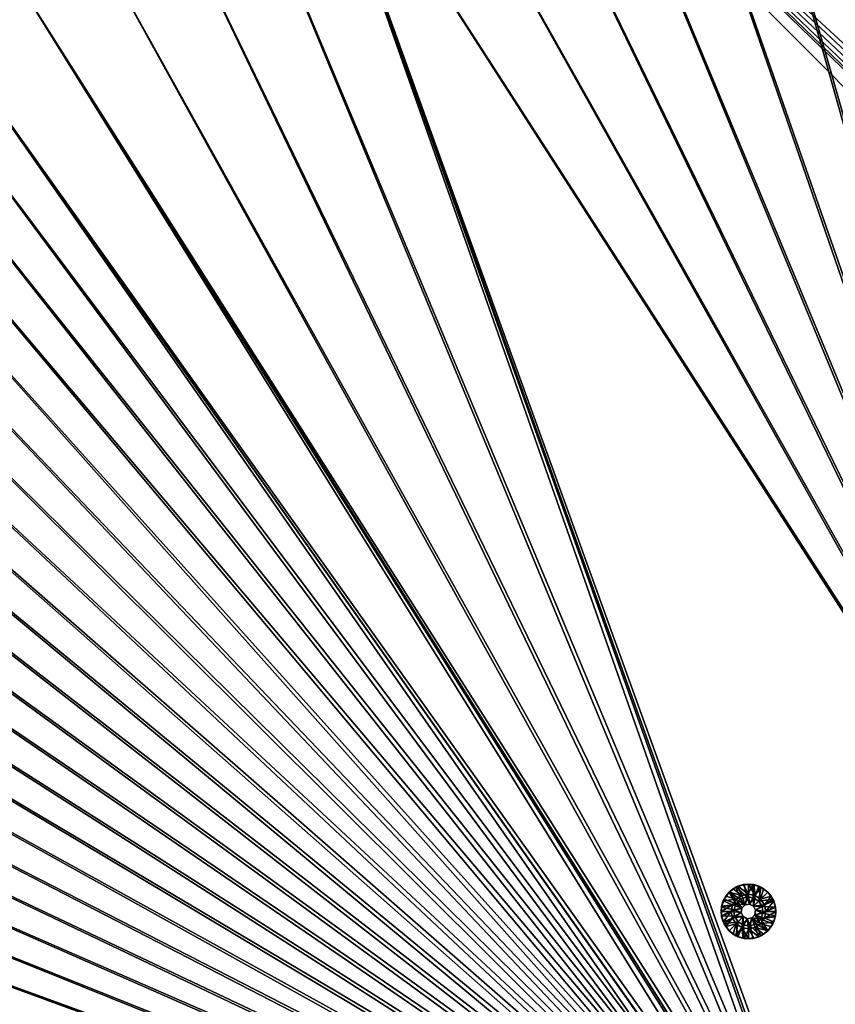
# Model space of a CAD drawing. Header units: metres. Extents: x -1 to 1402, y -1402 to 1.
# Tile 173 of 256: x 405 to 628, y -630 to -360. Entities that reach past the tile are written whole.
import ezdxf

# ---------------------------------------------------------------- set-up
doc = ezdxf.new("R2010")
doc.units = ezdxf.units.M

msp = doc.modelspace()

# ---------------------------------------------------------------- linework, layer by layer
at = {"layer": 'None0'}
for points in [[(700.01416, -629.303467, -500.477753), (628.972534, -205.064407, -500.477753), (606.737061, -215.174698, -500.477753)], [(606.737122, -215.174622, -503.477753), (628.972595, -205.064346, -503.477753), (697.892822, -627.182129, -503.477753)], [(584.846863, -226.007065, -503.477753), (606.737122, -215.174622, -503.477753), (697.892822, -627.182129, -503.477753)], [(606.737061, -215.174698, -500.477753), (584.846863, -226.007095, -500.477753), (700.01416, -629.303467, -500.477753)], [(697.892822, -627.182129, -503.477753), (563.318481, -237.528229, -503.477753), (584.846863, -226.007065, -503.477753)], [(584.846863, -226.007095, -500.477753), (563.318481, -237.528229, -500.477753), (700.01416, -629.303467, -500.477753)], [(542.162476, -249.713165, -503.477753), (563.318481, -237.528229, -503.477753), (697.892822, -627.182129, -503.477753)], [(700.01416, -629.303467, -500.477753), (563.318481, -237.528229, -500.477753), (542.162537, -249.713165, -500.477753)], [(542.162537, -249.713165, -500.477753), (521.388794, -262.538116, -500.477753), (700.01416, -629.303467, -500.477753)], [(521.388794, -262.538116, -503.477753), (542.162476, -249.713165, -503.477753), (697.892822, -627.182129, -503.477753)], [(697.892822, -627.182129, -503.477753), (501.007141, -275.979248, -503.477753), (521.388794, -262.538116, -503.477753)], [(521.388794, -262.538116, -500.477753), (501.007172, -275.979248, -500.477753), (700.01416, -629.303467, -500.477753)], [(700.01416, -629.303467, -500.477753), (501.007172, -275.979248, -500.477753), (481.027435, -290.012817, -500.477753)], [(481.027435, -290.012848, -503.477753), (501.007141, -275.979248, -503.477753), (697.892822, -627.182129, -503.477753)], [(461.461639, -304.618469, -500.477753), (627.82019, -701.906128, -500.477753), (481.027435, -290.012817, -500.477753)], [(461.46167, -304.6185, -503.477753), (481.027435, -290.012848, -503.477753), (625.253906, -700.352417, -503.477753)], [(627.82019, -701.906128, -500.477753), (629.303467, -700.01416, -500.477753), (481.027435, -290.012817, -500.477753)], [(481.027435, -290.012817, -500.477753), (629.303467, -700.01416, -500.477753), (700.01416, -629.303467, -500.477753)], [(481.027435, -290.012848, -503.477753), (627.182129, -697.892822, -503.477753), (625.253906, -700.352417, -503.477753)], [(627.182129, -697.892822, -503.477753), (481.027435, -290.012848, -503.477753), (697.892822, -627.182129, -503.477753)], [(625.253906, -700.352417, -503.477753), (442.3255, -319.781525, -503.477753), (461.46167, -304.6185, -503.477753)], [(461.461639, -304.618469, -500.477753), (442.325531, -319.781525, -500.477753), (627.82019, -701.906128, -500.477753)], [(423.633728, -335.486755, -503.477753), (442.3255, -319.781525, -503.477753), (625.253906, -700.352417, -503.477753)], [(442.325531, -319.781525, -500.477753), (423.63382, -335.486816, -500.477753), (627.82019, -701.906128, -500.477753)], [(405.382172, -351.703003, -503.477753), (423.633728, -335.486755, -503.477753), (625.253906, -700.352417, -503.477753)], [(627.82019, -701.906128, -500.477753), (423.63382, -335.486816, -500.477753), (405.382172, -351.703003, -500.477753)], [(387.557251, -368.391724, -500.477753), (405.382172, -351.703003, -500.477753), (403.908417, -350.689728, -500.44046)], [(405.382172, -351.703003, -503.477753), (387.557434, -368.391907, -503.477753), (403.763519, -350.634888, -503.437195)], [(405.382172, -351.703003, -500.477753), (387.557251, -368.391724, -500.477753), (626.831299, -704.097412, -500.477753)], [(387.557434, -368.391907, -503.477753), (405.382172, -351.703003, -503.477753), (623.968323, -703.201111, -503.477753)], [(627.82019, -701.906128, -500.477753), (405.382172, -351.703003, -500.477753), (626.831299, -704.097412, -500.477753)], [(405.382172, -351.703003, -503.477753), (625.253906, -700.352417, -503.477753), (623.968323, -703.201111, -503.477753)], [(387.557251, -368.391724, -500.477753), (378.835236, -376.93399, -500.477753), (626.394043, -706.461426, -500.477753)], [(378.835327, -376.934082, -503.477753), (387.557434, -368.391907, -503.477753), (623.399841, -706.274292, -503.477753)], [(626.831299, -704.097412, -500.477753), (387.557251, -368.391724, -500.477753), (626.394043, -706.461426, -500.477753)], [(387.557434, -368.391907, -503.477753), (623.968323, -703.201111, -503.477753), (623.399841, -706.274292, -503.477753)], [(623.399841, -706.274292, -503.477753), (370.283844, -385.645111, -503.477753), (378.835327, -376.934082, -503.477753)], [(626.394043, -706.461426, -500.477753), (378.835236, -376.93399, -500.477753), (370.283936, -385.645142, -500.477753)], [(361.934967, -394.551086, -503.477753), (370.283844, -385.645111, -503.477753), (623.399841, -706.274292, -503.477753)], [(370.283936, -385.645142, -500.477753), (361.935089, -394.551178, -500.477753), (626.394043, -706.461426, -500.477753)], [(353.804474, -403.657684, -503.477753), (361.934967, -394.551086, -503.477753), (623.399841, -706.274292, -503.477753)], [(361.935089, -394.551178, -500.477753), (353.804504, -403.657715, -500.477753), (626.394043, -706.461426, -500.477753)], [(626.394043, -706.461426, -500.477753), (353.804504, -403.657715, -500.477753), (345.901642, -412.962494, -500.477753)], [(623.399841, -706.274292, -503.477753), (345.901703, -412.962585, -503.477753), (353.804474, -403.657684, -503.477753)], [(345.901642, -412.962494, -500.477753), (338.233185, -422.461212, -500.477753), (626.394043, -706.461426, -500.477753)], [(338.233307, -422.461365, -503.477753), (345.901703, -412.962585, -503.477753), (623.399841, -706.274292, -503.477753)], [(338.233185, -422.461212, -500.477753), (330.803711, -432.147919, -500.477753), (626.394043, -706.461426, -500.477753)], [(330.803833, -432.148071, -503.477753), (338.233307, -422.461365, -503.477753), (623.399841, -706.274292, -503.477753)], [(626.394043, -706.461426, -500.477753), (330.803711, -432.147919, -500.477753), (323.617615, -442.016541, -500.477753)], [(623.399841, -706.274292, -503.477753), (323.617737, -442.016693, -503.477753), (330.803833, -432.148071, -503.477753)], [(323.617615, -442.016541, -500.477753), (316.679413, -452.061066, -500.477753), (626.394043, -706.461426, -500.477753)], [(316.679504, -452.061188, -503.477753), (323.617737, -442.016693, -503.477753), (623.399841, -706.274292, -503.477753)], [(316.679413, -452.061066, -500.477753), (309.99353, -462.275452, -500.477753), (626.394043, -706.461426, -500.477753)], [(309.993591, -462.275543, -503.477753), (316.679504, -452.061188, -503.477753), (623.399841, -706.274292, -503.477753)], [(626.394043, -706.461426, -500.477753), (309.99353, -462.275452, -500.477753), (303.564423, -472.653717, -500.477753)], [(623.399841, -706.274292, -503.477753), (303.564453, -472.653717, -503.477753), (309.993591, -462.275543, -503.477753)], [(297.396545, -483.189758, -503.477753), (303.564453, -472.653717, -503.477753), (623.399841, -706.274292, -503.477753)], [(303.564423, -472.653717, -500.477753), (297.396576, -483.189758, -500.477753), (626.394043, -706.461426, -500.477753)], [(291.494263, -493.87735, -503.477753), (297.396545, -483.189758, -503.477753), (623.399841, -706.274292, -503.477753)], [(297.396576, -483.189758, -500.477753), (291.494324, -493.87738, -500.477753), (626.394043, -706.461426, -500.477753)], [(623.399841, -706.274292, -503.477753), (285.861542, -504.709686, -503.477753), (291.494263, -493.87735, -503.477753)], [(626.394043, -706.461426, -500.477753), (291.494324, -493.87738, -500.477753), (285.861603, -504.709747, -500.477753)], [(280.502319, -515.679871, -503.477753), (285.861542, -504.709686, -503.477753), (623.399841, -706.274292, -503.477753)], [(285.861603, -504.709747, -500.477753), (280.50238, -515.679932, -500.477753), (626.394043, -706.461426, -500.477753)], [(275.420532, -526.781006, -503.477753), (280.502319, -515.679871, -503.477753), (623.399841, -706.274292, -503.477753)], [(280.50238, -515.679932, -500.477753), (275.420593, -526.781067, -500.477753), (626.394043, -706.461426, -500.477753)], [(623.399841, -706.274292, -503.477753), (270.620087, -538.006104, -503.477753), (275.420532, -526.781006, -503.477753)], [(626.394043, -706.461426, -500.477753), (275.420593, -526.781067, -500.477753), (270.620148, -538.006165, -500.477753)], [(266.10495, -549.348328, -503.477753), (270.620087, -538.006104, -503.477753), (623.399841, -706.274292, -503.477753)], [(270.620148, -538.006165, -500.477753), (266.10498, -549.348389, -500.477753), (626.394043, -706.461426, -500.477753)], [(261.879028, -560.80072, -503.477753), (266.10495, -549.348328, -503.477753), (623.399841, -706.274292, -503.477753)], [(266.10498, -549.348389, -500.477753), (261.879059, -560.80072, -500.477753), (626.394043, -706.461426, -500.477753)], [(623.399841, -706.274292, -503.477753), (257.946228, -572.356384, -503.477753), (261.879028, -560.80072, -503.477753)], [(626.394043, -706.461426, -500.477753), (261.879059, -560.80072, -500.477753), (257.946259, -572.356384, -500.477753)], [(257.946259, -572.356384, -500.477753), (254.310532, -584.008362, -500.477753), (626.394043, -706.461426, -500.477753)], [(254.310532, -584.008362, -503.477753), (257.946228, -572.356384, -503.477753), (623.399841, -706.274292, -503.477753)], [(254.310532, -584.008362, -500.477753), (250.97583, -595.749756, -500.477753), (626.394043, -706.461426, -500.477753)], [(250.97583, -595.749817, -503.477753), (254.310532, -584.008362, -503.477753), (623.399841, -706.274292, -503.477753)], [(626.394043, -706.461426, -500.477753), (250.97583, -595.749756, -500.477753), (247.946045, -607.57373, -500.477753)], [(623.399841, -706.274292, -503.477753), (247.94606, -607.57373, -503.477753), (250.97583, -595.749817, -503.477753)], [(247.946045, -607.57373, -500.477753), (245.225067, -619.473206, -500.477753), (626.394043, -706.461426, -500.477753)], [(245.225067, -619.473206, -503.477753), (247.94606, -607.57373, -503.477753), (623.399841, -706.274292, -503.477753)], [(245.225067, -619.473206, -500.477753), (242.815903, -631.440369, -500.477753), (626.394043, -706.461426, -500.477753)], [(242.815918, -631.44043, -503.477753), (245.225067, -619.473206, -503.477753), (623.399841, -706.274292, -503.477753)], [(697.892822, -627.182129, -503.477753), (697.892822, -627.182129, -513.477783), (627.182129, -697.892822, -503.477753)], [(697.892822, -627.182129, -513.477783), (627.182129, -697.892822, -513.477783), (627.182129, -697.892822, -503.477753)], [(627.182129, -697.892822, -513.477783), (697.892822, -627.182129, -513.477783), (758.704041, -687.993347, -513.477783)]]:
    msp.add_3dface(points, dxfattribs=at)
at = {"layer": 'None01'}
for points in [[(496.317963, -215.735947, -541.977783), (707.368042, -437.129211, -541.977783), (482.175842, -229.878082, -541.977783)], [(496.317963, -215.735947, -521.977783), (482.175842, -229.878082, -521.977783), (707.368042, -437.129211, -521.977783)], [(1083.216797, -802.634766, -541.977783), (712.545654, -439.14267, -541.977783), (496.317963, -215.735947, -541.977783)], [(712.545654, -439.14267, -541.977783), (711.136475, -437.793701, -541.977783), (496.317963, -215.735947, -541.977783)], [(496.317963, -215.735947, -541.977783), (711.136475, -437.793701, -541.977783), (709.318359, -437.08667, -541.977783)], [(709.318359, -437.08667, -541.977783), (707.368042, -437.129211, -541.977783), (496.317963, -215.735947, -541.977783)], [(1083.216797, -802.634766, -521.977783), (1083.216797, -802.634766, -541.977783), (496.317963, -215.735947, -521.977783)], [(1083.216797, -802.634766, -541.977783), (496.317963, -215.735947, -541.977783), (496.317963, -215.735947, -521.977783)], [(709.318359, -437.08667, -521.977783), (711.136475, -437.793701, -521.977783), (496.317963, -215.735947, -521.977783)], [(711.136475, -437.793701, -521.977783), (712.545654, -439.14267, -521.977783), (496.317963, -215.735947, -521.977783)], [(496.317963, -215.735947, -521.977783), (712.545654, -439.14267, -521.977783), (1083.216797, -802.634766, -521.977783)], [(707.368042, -437.129211, -521.977783), (709.318359, -437.08667, -521.977783), (496.317963, -215.735947, -521.977783)], [(703.526489, -441.142181, -541.977783), (703.569031, -443.092468, -541.977783), (482.175842, -229.878082, -541.977783)], [(703.569031, -443.092468, -541.977783), (704.354675, -444.878021, -541.977783), (482.175842, -229.878082, -541.977783)], [(482.175842, -229.878082, -541.977783), (704.354675, -444.878021, -541.977783), (1069.074707, -816.776855, -541.977783)], [(482.175842, -229.878082, -541.977783), (707.368042, -437.129211, -541.977783), (705.582458, -437.914886, -541.977783)], [(705.582458, -437.914886, -541.977783), (704.233521, -439.324036, -541.977783), (482.175842, -229.878082, -541.977783)], [(704.233521, -439.324036, -541.977783), (703.526489, -441.142181, -541.977783), (482.175842, -229.878082, -541.977783)], [(1069.074707, -816.776855, -521.977783), (482.175842, -229.878082, -521.977783), (1069.074707, -816.776855, -541.977783)], [(482.175842, -229.878082, -521.977783), (482.175842, -229.878082, -541.977783), (1069.074707, -816.776855, -541.977783)], [(482.175842, -229.878082, -521.977783), (705.582458, -437.914886, -521.977783), (707.368042, -437.129211, -521.977783)], [(1069.074707, -816.776855, -521.977783), (704.354675, -444.878021, -521.977783), (482.175842, -229.878082, -521.977783)], [(704.354675, -444.878021, -521.977783), (703.569031, -443.092468, -521.977783), (482.175842, -229.878082, -521.977783)], [(482.175842, -229.878082, -521.977783), (703.569031, -443.092468, -521.977783), (703.526489, -441.142181, -521.977783)], [(703.526489, -441.142181, -521.977783), (704.233521, -439.324036, -521.977783), (482.175842, -229.878082, -521.977783)], [(704.233521, -439.324036, -521.977783), (705.582458, -437.914886, -521.977783), (482.175842, -229.878082, -521.977783)], [(229.878082, -482.175842, -541.977783), (441.142181, -703.526489, -541.977783), (215.735947, -496.317963, -541.977783)], [(229.878082, -482.175842, -521.977783), (215.735947, -496.317963, -521.977783), (441.142181, -703.526489, -521.977783)], [(816.776855, -1069.074585, -541.977783), (444.878021, -704.354675, -541.977783), (229.878082, -482.175842, -541.977783)], [(444.878021, -704.354675, -541.977783), (443.092468, -703.569031, -541.977783), (229.878082, -482.175842, -541.977783)], [(229.878082, -482.175842, -541.977783), (443.092468, -703.569031, -541.977783), (441.142181, -703.526489, -541.977783)], [(816.776855, -1069.074585, -541.977783), (229.878082, -482.175842, -541.977783), (816.776855, -1069.074585, -521.977783)], [(229.878082, -482.175842, -541.977783), (229.878082, -482.175842, -521.977783), (816.776855, -1069.074585, -521.977783)], [(441.142181, -703.526489, -521.977783), (443.092468, -703.569031, -521.977783), (229.878082, -482.175842, -521.977783)], [(443.092468, -703.569031, -521.977783), (444.878021, -704.354675, -521.977783), (229.878082, -482.175842, -521.977783)], [(229.878082, -482.175842, -521.977783), (444.878021, -704.354675, -521.977783), (816.776855, -1069.074585, -521.977783)], [(441.142181, -703.526489, -541.977783), (439.324036, -704.233521, -541.977783), (215.735947, -496.317963, -541.977783)], [(215.735947, -496.317963, -541.977783), (439.324036, -704.233521, -541.977783), (437.914886, -705.582458, -541.977783)], [(437.914886, -705.582458, -541.977783), (437.129211, -707.368042, -541.977783), (215.735947, -496.317963, -541.977783)], [(437.129211, -707.368042, -541.977783), (437.08667, -709.318359, -541.977783), (215.735947, -496.317963, -541.977783)], [(215.735947, -496.317963, -541.977783), (437.08667, -709.318359, -541.977783), (437.793701, -711.136475, -541.977783)], [(437.793701, -711.136475, -541.977783), (439.14267, -712.545654, -541.977783), (215.735947, -496.317963, -541.977783)], [(439.14267, -712.545654, -541.977783), (802.634766, -1083.216797, -541.977783), (215.735947, -496.317963, -541.977783)], [(215.735947, -496.317963, -521.977783), (215.735947, -496.317963, -541.977783), (802.634766, -1083.216797, -521.977783)], [(215.735947, -496.317963, -541.977783), (802.634766, -1083.216797, -541.977783), (802.634766, -1083.216797, -521.977783)], [(215.735947, -496.317963, -521.977783), (439.324036, -704.233521, -521.977783), (441.142181, -703.526489, -521.977783)], [(437.793701, -711.136475, -521.977783), (215.735947, -496.317963, -521.977783), (439.14267, -712.545654, -521.977783)], [(215.735947, -496.317963, -521.977783), (802.634766, -1083.216797, -521.977783), (439.14267, -712.545654, -521.977783)], [(437.793701, -711.136475, -521.977783), (437.08667, -709.318359, -521.977783), (215.735947, -496.317963, -521.977783)], [(437.08667, -709.318359, -521.977783), (437.129211, -707.368042, -521.977783), (215.735947, -496.317963, -521.977783)], [(215.735947, -496.317963, -521.977783), (437.129211, -707.368042, -521.977783), (437.914886, -705.582458, -521.977783)], [(437.914886, -705.582458, -521.977783), (439.324036, -704.233521, -521.977783), (215.735947, -496.317963, -521.977783)]]:
    msp.add_3dface(points, dxfattribs=at)
at = {"layer": 'None012347'}
for points in [[(599.251465, -599.251404, -500.477753), (601.167847, -602.426575, -500.477753), (597.872192, -601.14978, -500.477753)], [(597.872192, -601.14978, -500.477753), (598.318726, -600.387939, -499.977753), (599.251465, -599.251404, -500.477753)], [(598.318726, -600.387939, -499.977753), (599.251465, -599.251404, -499.977753), (599.251465, -599.251404, -500.477753)], [(601.194214, -601.194214, -498.977753), (599.251465, -599.251404, -499.977753), (598.318726, -600.387939, -499.977753)], [(601.14978, -597.872192, -500.477753), (602.426636, -601.167847, -500.477753), (599.251465, -599.251404, -500.477753)], [(601.14978, -597.872192, -500.477753), (599.251465, -599.251404, -500.477753), (600.387939, -598.318726, -499.977753)], [(600.387939, -598.318726, -499.977753), (599.251465, -599.251404, -500.477753), (599.251465, -599.251404, -499.977753)], [(602.736023, -600.164001, -498.977753), (600.387939, -598.318726, -499.977753), (599.251465, -599.251404, -499.977753)], [(602.426636, -601.167847, -500.477753), (601.167847, -602.426575, -500.477753), (599.251465, -599.251404, -500.477753)], [(601.194214, -601.194214, -498.977753), (602.736023, -600.164001, -498.977753), (599.251465, -599.251404, -499.977753)], [(601.684631, -597.62561, -499.977753), (601.14978, -597.872192, -500.477753), (600.387939, -598.318726, -499.977753)], [(600.387939, -598.318726, -499.977753), (602.736023, -600.164001, -498.977753), (601.684631, -597.62561, -499.977753)], [(603.38147, -597.147095, -500.477753), (604.106873, -600.579895, -500.477753), (601.14978, -597.872192, -500.477753)], [(603.38147, -597.147095, -500.477753), (601.14978, -597.872192, -500.477753), (601.684631, -597.62561, -499.977753)], [(604.106873, -600.579895, -500.477753), (602.426636, -601.167847, -500.477753), (601.14978, -597.872192, -500.477753)], [(603.091553, -597.198853, -499.977753), (603.38147, -597.147095, -500.477753), (601.684631, -597.62561, -499.977753)], [(601.684631, -597.62561, -499.977753), (604.554749, -599.802185, -498.977753), (603.091553, -597.198853, -499.977753)], [(602.736023, -600.164001, -498.977753), (604.554749, -599.802185, -498.977753), (601.684631, -597.62561, -499.977753)], [(603.38147, -597.147095, -500.477753), (603.091553, -597.198853, -499.977753), (604.554749, -597.054749, -499.977753)], [(604.554749, -599.802185, -498.977753), (604.554749, -597.054749, -499.977753), (603.091553, -597.198853, -499.977753)], [(605.727966, -597.147095, -500.477753), (603.38147, -597.147095, -500.477753), (604.554749, -597.054749, -499.977753)], [(603.38147, -597.147095, -500.477753), (605.727966, -597.147095, -500.477753), (604.106873, -600.579895, -500.477753)], [(605.727966, -597.147095, -500.477753), (605.875854, -600.779175, -500.477753), (604.106873, -600.579895, -500.477753)], [(605.727966, -597.147095, -500.477753), (604.554749, -597.054749, -499.977753), (606.017883, -597.198853, -499.977753)], [(604.554749, -599.802185, -498.977753), (606.373474, -600.164001, -498.977753), (604.554749, -597.054749, -499.977753)], [(606.373474, -600.164001, -498.977753), (606.017883, -597.198853, -499.977753), (604.554749, -597.054749, -499.977753)], [(605.727966, -597.147095, -500.477753), (607.959656, -597.872192, -500.477753), (605.875854, -600.779175, -500.477753)], [(607.959656, -597.872192, -500.477753), (605.727966, -597.147095, -500.477753), (607.424866, -597.62561, -499.977753)], [(607.424866, -597.62561, -499.977753), (605.727966, -597.147095, -500.477753), (606.017883, -597.198853, -499.977753)], [(607.959656, -597.872192, -500.477753), (607.383179, -601.726318, -500.477753), (605.875854, -600.779175, -500.477753)], [(606.017883, -597.198853, -499.977753), (606.373474, -600.164001, -498.977753), (607.424866, -597.62561, -499.977753)], [(606.373474, -600.164001, -498.977753), (607.915283, -601.194214, -498.977753), (607.424866, -597.62561, -499.977753)], [(607.959656, -597.872192, -500.477753), (609.858032, -599.251404, -500.477753), (607.383179, -601.726318, -500.477753)], [(609.858032, -599.251404, -500.477753), (611.237305, -601.14978, -500.477753), (607.383179, -601.726318, -500.477753)], [(608.721497, -598.318726, -499.977753), (607.959656, -597.872192, -500.477753), (607.424866, -597.62561, -499.977753)], [(607.424866, -597.62561, -499.977753), (607.915283, -601.194214, -498.977753), (608.721497, -598.318726, -499.977753)], [(607.915283, -601.194214, -498.977753), (609.858032, -599.251404, -499.977753), (608.721497, -598.318726, -499.977753)], [(609.858032, -599.251404, -499.977753), (607.915283, -601.194214, -498.977753), (610.790771, -600.387939, -499.977753)], [(609.858032, -599.251404, -500.477753), (607.959656, -597.872192, -500.477753), (608.721497, -598.318726, -499.977753)], [(609.858032, -599.251404, -499.977753), (609.858032, -599.251404, -500.477753), (608.721497, -598.318726, -499.977753)], [(609.858032, -599.251404, -499.977753), (610.790771, -600.387939, -499.977753), (609.858032, -599.251404, -500.477753)], [(610.790771, -600.387939, -499.977753), (611.237305, -601.14978, -500.477753), (609.858032, -599.251404, -500.477753)], [(601.167847, -602.426575, -500.477753), (597.147095, -603.38147, -500.477753), (597.872192, -601.14978, -500.477753)], [(597.147095, -603.38147, -500.477753), (597.62561, -601.684631, -499.977753), (597.872192, -601.14978, -500.477753)], [(597.147095, -603.38147, -500.477753), (597.198853, -603.091553, -499.977753), (597.62561, -601.684631, -499.977753)], [(597.198853, -603.091553, -499.977753), (600.164001, -602.736023, -498.977753), (597.62561, -601.684631, -499.977753)], [(597.62561, -601.684631, -499.977753), (598.318726, -600.387939, -499.977753), (597.872192, -601.14978, -500.477753)], [(597.62561, -601.684631, -499.977753), (601.194214, -601.194214, -498.977753), (598.318726, -600.387939, -499.977753)], [(600.164001, -602.736023, -498.977753), (601.194214, -601.194214, -498.977753), (597.62561, -601.684631, -499.977753)], [(601.194214, -601.194214, -498.977753), (600.164001, -602.736023, -498.977753), (602.772705, -603.646729, -498.977753)], [(601.167847, -602.426575, -513.977783), (602.426636, -601.167847, -513.977783), (603.646729, -602.772705, -513.977783)], [(602.426636, -601.167847, -500.477753), (602.426636, -601.167847, -513.977783), (601.167847, -602.426575, -500.477753)], [(602.426636, -601.167847, -513.977783), (601.167847, -602.426575, -513.977783), (601.167847, -602.426575, -500.477753)], [(603.646729, -602.772705, -498.977753), (602.736023, -600.164001, -498.977753), (601.194214, -601.194214, -498.977753)], [(603.646729, -602.772705, -498.977753), (601.194214, -601.194214, -498.977753), (602.772705, -603.646729, -498.977753)], [(603.646729, -602.772705, -513.977783), (602.426636, -601.167847, -513.977783), (604.106873, -600.579895, -513.977783)], [(604.106873, -600.579895, -513.977783), (602.426636, -601.167847, -513.977783), (604.106873, -600.579895, -500.477753)], [(602.426636, -601.167847, -513.977783), (602.426636, -601.167847, -500.477753), (604.106873, -600.579895, -500.477753)], [(604.554749, -599.802185, -498.977753), (602.736023, -600.164001, -498.977753), (603.646729, -602.772705, -498.977753)], [(604.867615, -602.579346, -498.977753), (604.554749, -599.802185, -498.977753), (603.646729, -602.772705, -498.977753)], [(603.646729, -602.772705, -513.977783), (604.106873, -600.579895, -513.977783), (604.867615, -602.579346, -513.977783)], [(604.106873, -600.579895, -513.977783), (605.875854, -600.779175, -513.977783), (604.867615, -602.579346, -513.977783)], [(605.875854, -600.779175, -513.977783), (604.106873, -600.579895, -513.977783), (605.875854, -600.779175, -500.477753)], [(604.106873, -600.579895, -513.977783), (604.106873, -600.579895, -500.477753), (605.875854, -600.779175, -500.477753)], [(606.373474, -600.164001, -498.977753), (604.554749, -599.802185, -498.977753), (604.867615, -602.579346, -498.977753)], [(605.968933, -603.140503, -498.977753), (606.373474, -600.164001, -498.977753), (604.867615, -602.579346, -498.977753)], [(604.867615, -602.579346, -513.977783), (605.875854, -600.779175, -513.977783), (605.968933, -603.140503, -513.977783)], [(605.875854, -600.779175, -513.977783), (607.383179, -601.726318, -513.977783), (605.968933, -603.140503, -513.977783)], [(607.383179, -601.726318, -513.977783), (605.875854, -600.779175, -513.977783), (607.383179, -601.726318, -500.477753)], [(605.875854, -600.779175, -513.977783), (605.875854, -600.779175, -500.477753), (607.383179, -601.726318, -500.477753)], [(607.915283, -601.194214, -498.977753), (606.373474, -600.164001, -498.977753), (605.968933, -603.140503, -498.977753)], [(608.945496, -602.736023, -498.977753), (607.915283, -601.194214, -498.977753), (605.968933, -603.140503, -498.977753)], [(607.383179, -601.726318, -513.977783), (608.330261, -603.233643, -513.977783), (605.968933, -603.140503, -513.977783)], [(607.383179, -601.726318, -500.477753), (611.237305, -601.14978, -500.477753), (608.330261, -603.233643, -500.477753)], [(607.383179, -601.726318, -500.477753), (608.330261, -603.233643, -500.477753), (607.383179, -601.726318, -513.977783)], [(608.330261, -603.233643, -500.477753), (608.330261, -603.233643, -513.977783), (607.383179, -601.726318, -513.977783)], [(607.915283, -601.194214, -498.977753), (608.945496, -602.736023, -498.977753), (610.790771, -600.387939, -499.977753)], [(611.237305, -601.14978, -500.477753), (611.962402, -603.38147, -500.477753), (608.330261, -603.233643, -500.477753)], [(610.790771, -600.387939, -499.977753), (608.945496, -602.736023, -498.977753), (611.483826, -601.684631, -499.977753)], [(608.945496, -602.736023, -498.977753), (609.307251, -604.554749, -498.977753), (611.483826, -601.684631, -499.977753)], [(611.483826, -601.684631, -499.977753), (609.307251, -604.554749, -498.977753), (611.910645, -603.091553, -499.977753)], [(610.790771, -600.387939, -499.977753), (611.483826, -601.684631, -499.977753), (611.237305, -601.14978, -500.477753)], [(611.483826, -601.684631, -499.977753), (611.962402, -603.38147, -500.477753), (611.237305, -601.14978, -500.477753)], [(611.483826, -601.684631, -499.977753), (611.910645, -603.091553, -499.977753), (611.962402, -603.38147, -500.477753)], [(599.802185, -604.554749, -498.977753), (600.164001, -602.736023, -498.977753), (597.054749, -604.554749, -499.977753)], [(600.164001, -602.736023, -498.977753), (597.198853, -603.091553, -499.977753), (597.054749, -604.554749, -499.977753)], [(597.054749, -604.554749, -499.977753), (597.198853, -603.091553, -499.977753), (597.147095, -603.38147, -500.477753)], [(597.147095, -605.727966, -500.477753), (597.054749, -604.554749, -499.977753), (597.147095, -603.38147, -500.477753)], [(597.198853, -606.017883, -499.977753), (597.054749, -604.554749, -499.977753), (597.147095, -605.727966, -500.477753)], [(599.802185, -604.554749, -498.977753), (597.054749, -604.554749, -499.977753), (597.198853, -606.017883, -499.977753)], [(600.579895, -604.106873, -500.477753), (597.147095, -603.38147, -500.477753), (601.167847, -602.426575, -500.477753)], [(597.147095, -605.727966, -500.477753), (597.147095, -603.38147, -500.477753), (600.579895, -604.106873, -500.477753)], [(600.779175, -605.875854, -500.477753), (597.147095, -605.727966, -500.477753), (600.579895, -604.106873, -500.477753)], [(597.62561, -607.424866, -499.977753), (599.802185, -604.554749, -498.977753), (597.198853, -606.017883, -499.977753)], [(600.164001, -606.373413, -498.977753), (599.802185, -604.554749, -498.977753), (597.62561, -607.424866, -499.977753)], [(602.772705, -603.646729, -498.977753), (600.164001, -602.736023, -498.977753), (599.802185, -604.554749, -498.977753)], [(602.772705, -603.646729, -498.977753), (599.802185, -604.554749, -498.977753), (602.579346, -604.867615, -498.977753)], [(599.802185, -604.554749, -498.977753), (600.164001, -606.373413, -498.977753), (602.579346, -604.867615, -498.977753)], [(600.579895, -604.106873, -513.977783), (601.167847, -602.426575, -513.977783), (602.772705, -603.646729, -513.977783)], [(601.167847, -602.426575, -500.477753), (601.167847, -602.426575, -513.977783), (600.579895, -604.106873, -513.977783)], [(601.167847, -602.426575, -500.477753), (600.579895, -604.106873, -513.977783), (600.579895, -604.106873, -500.477753)], [(602.579346, -604.867615, -513.977783), (600.579895, -604.106873, -513.977783), (602.772705, -603.646729, -513.977783)], [(600.779175, -605.875854, -513.977783), (600.579895, -604.106873, -513.977783), (602.579346, -604.867615, -513.977783)], [(600.579895, -604.106873, -513.977783), (600.779175, -605.875854, -513.977783), (600.579895, -604.106873, -500.477753)], [(600.579895, -604.106873, -500.477753), (600.779175, -605.875854, -513.977783), (600.779175, -605.875854, -500.477753)], [(602.772705, -603.646729, -513.977783), (601.167847, -602.426575, -513.977783), (603.646729, -602.772705, -513.977783)], [(602.772705, -603.646729, -513.977783), (602.772705, -603.646729, -498.977753), (602.579346, -604.867615, -498.977753)], [(602.772705, -603.646729, -513.977783), (602.579346, -604.867615, -498.977753), (602.579346, -604.867615, -513.977783)], [(603.646729, -602.772705, -513.977783), (603.646729, -602.772705, -498.977753), (602.772705, -603.646729, -513.977783)], [(603.646729, -602.772705, -498.977753), (602.772705, -603.646729, -498.977753), (602.772705, -603.646729, -513.977783)], [(604.867615, -602.579346, -498.977753), (603.646729, -602.772705, -498.977753), (604.867615, -602.579346, -513.977783)], [(603.646729, -602.772705, -498.977753), (603.646729, -602.772705, -513.977783), (604.867615, -602.579346, -513.977783)], [(605.968933, -603.140503, -498.977753), (604.867615, -602.579346, -498.977753), (605.968933, -603.140503, -513.977783)], [(604.867615, -602.579346, -498.977753), (604.867615, -602.579346, -513.977783), (605.968933, -603.140503, -513.977783)], [(606.53009, -604.241882, -498.977753), (608.945496, -602.736023, -498.977753), (605.968933, -603.140503, -498.977753)], [(605.968933, -603.140503, -513.977783), (608.330261, -603.233643, -513.977783), (606.53009, -604.241882, -513.977783)], [(605.968933, -603.140503, -513.977783), (606.53009, -604.241882, -513.977783), (605.968933, -603.140503, -498.977753)], [(606.53009, -604.241882, -513.977783), (606.53009, -604.241882, -498.977753), (605.968933, -603.140503, -498.977753)], [(606.336731, -605.462708, -498.977753), (609.307251, -604.554749, -498.977753), (606.53009, -604.241882, -498.977753)], [(606.53009, -604.241882, -513.977783), (608.529602, -605.002563, -513.977783), (606.336731, -605.462708, -513.977783)], [(606.53009, -604.241882, -513.977783), (606.336731, -605.462708, -513.977783), (606.53009, -604.241882, -498.977753)], [(606.336731, -605.462708, -513.977783), (606.336731, -605.462708, -498.977753), (606.53009, -604.241882, -498.977753)], [(606.336731, -605.462708, -498.977753), (608.945496, -606.373413, -498.977753), (609.307251, -604.554749, -498.977753)], [(609.307251, -604.554749, -498.977753), (608.945496, -602.736023, -498.977753), (606.53009, -604.241882, -498.977753)], [(608.330261, -603.233643, -513.977783), (608.529602, -605.002563, -513.977783), (606.53009, -604.241882, -513.977783)], [(608.330261, -603.233643, -500.477753), (611.962402, -603.38147, -500.477753), (608.529602, -605.002563, -500.477753)], [(608.330261, -603.233643, -500.477753), (608.529602, -605.002563, -500.477753), (608.330261, -603.233643, -513.977783)], [(608.529602, -605.002563, -500.477753), (608.529602, -605.002563, -513.977783), (608.330261, -603.233643, -513.977783)], [(611.962402, -603.38147, -500.477753), (611.962402, -605.727966, -500.477753), (608.529602, -605.002563, -500.477753)], [(609.307251, -604.554749, -498.977753), (608.945496, -606.373413, -498.977753), (612.054749, -604.554749, -499.977753)], [(608.945496, -606.373413, -498.977753), (611.910645, -606.017883, -499.977753), (612.054749, -604.554749, -499.977753)], [(609.307251, -604.554749, -498.977753), (612.054749, -604.554749, -499.977753), (611.910645, -603.091553, -499.977753)], [(611.910645, -603.091553, -499.977753), (612.054749, -604.554749, -499.977753), (611.962402, -603.38147, -500.477753)], [(612.054749, -604.554749, -499.977753), (611.910645, -606.017883, -499.977753), (611.962402, -605.727966, -500.477753)], [(611.962402, -603.38147, -500.477753), (612.054749, -604.554749, -499.977753), (611.962402, -605.727966, -500.477753)], [(597.872192, -607.959656, -500.477753), (597.147095, -605.727966, -500.477753), (600.779175, -605.875854, -500.477753)], [(597.62561, -607.424866, -499.977753), (597.147095, -605.727966, -500.477753), (597.872192, -607.959656, -500.477753)], [(597.62561, -607.424866, -499.977753), (597.198853, -606.017883, -499.977753), (597.147095, -605.727966, -500.477753)], [(598.318726, -608.721497, -499.977753), (600.164001, -606.373413, -498.977753), (597.62561, -607.424866, -499.977753)], [(601.726318, -607.383179, -500.477753), (597.872192, -607.959656, -500.477753), (600.779175, -605.875854, -500.477753)], [(601.726318, -607.383179, -500.477753), (599.251465, -609.858032, -500.527771), (597.872192, -607.959656, -500.477753)], [(601.194214, -607.915283, -498.977753), (600.164001, -606.373413, -498.977753), (598.318726, -608.721497, -499.977753)], [(601.14978, -611.237305, -500.477753), (599.251465, -609.858032, -500.527771), (601.726318, -607.383179, -500.477753)], [(602.579346, -604.867615, -498.977753), (600.164001, -606.373413, -498.977753), (603.140503, -605.968933, -498.977753)], [(600.164001, -606.373413, -498.977753), (601.194214, -607.915283, -498.977753), (603.140503, -605.968933, -498.977753)], [(603.140503, -605.968933, -513.977783), (600.779175, -605.875854, -513.977783), (602.579346, -604.867615, -513.977783)], [(603.140503, -605.968933, -513.977783), (601.726318, -607.383179, -513.977783), (600.779175, -605.875854, -513.977783)], [(600.779175, -605.875854, -513.977783), (601.726318, -607.383179, -513.977783), (600.779175, -605.875854, -500.477753)], [(600.779175, -605.875854, -500.477753), (601.726318, -607.383179, -513.977783), (601.726318, -607.383179, -500.477753)], [(603.233643, -608.330261, -500.477753), (601.14978, -611.237305, -500.477753), (601.726318, -607.383179, -500.477753)], [(603.140503, -605.968933, -498.977753), (601.194214, -607.915283, -498.977753), (602.736023, -608.945496, -498.977753)], [(603.233643, -608.330261, -513.977783), (601.726318, -607.383179, -513.977783), (603.140503, -605.968933, -513.977783)], [(603.233643, -608.330261, -500.477753), (601.726318, -607.383179, -500.477753), (603.233643, -608.330261, -513.977783)], [(603.233643, -608.330261, -513.977783), (601.726318, -607.383179, -500.477753), (601.726318, -607.383179, -513.977783)], [(602.579346, -604.867615, -498.977753), (603.140503, -605.968933, -498.977753), (602.579346, -604.867615, -513.977783)], [(602.579346, -604.867615, -513.977783), (603.140503, -605.968933, -498.977753), (603.140503, -605.968933, -513.977783)], [(603.140503, -605.968933, -498.977753), (602.736023, -608.945496, -498.977753), (604.241882, -606.53009, -498.977753)], [(602.736023, -608.945496, -498.977753), (604.554749, -609.307251, -498.977753), (604.241882, -606.53009, -498.977753)], [(604.241882, -606.53009, -513.977783), (603.233643, -608.330261, -513.977783), (603.140503, -605.968933, -513.977783)], [(604.241882, -606.53009, -513.977783), (603.140503, -605.968933, -513.977783), (604.241882, -606.53009, -498.977753)], [(604.241882, -606.53009, -498.977753), (603.140503, -605.968933, -513.977783), (603.140503, -605.968933, -498.977753)], [(605.002563, -608.529602, -513.977783), (603.233643, -608.330261, -513.977783), (604.241882, -606.53009, -513.977783)], [(604.241882, -606.53009, -498.977753), (604.554749, -609.307251, -498.977753), (605.462708, -606.336731, -498.977753)], [(605.462708, -606.336731, -513.977783), (605.002563, -608.529602, -513.977783), (604.241882, -606.53009, -513.977783)], [(605.462708, -606.336731, -498.977753), (605.462708, -606.336731, -513.977783), (604.241882, -606.53009, -513.977783)], [(605.462708, -606.336731, -498.977753), (604.241882, -606.53009, -513.977783), (604.241882, -606.53009, -498.977753)], [(604.554749, -609.307251, -498.977753), (606.373474, -608.945496, -498.977753), (605.462708, -606.336731, -498.977753)], [(605.462708, -606.336731, -513.977783), (606.682861, -607.94165, -513.977783), (605.002563, -608.529602, -513.977783)], [(605.462708, -606.336731, -498.977753), (607.915283, -607.915283, -498.977753), (606.336731, -605.462708, -498.977753)], [(606.336731, -605.462708, -513.977783), (607.94165, -606.682861, -513.977783), (605.462708, -606.336731, -513.977783)], [(606.336731, -605.462708, -498.977753), (606.336731, -605.462708, -513.977783), (605.462708, -606.336731, -498.977753)], [(606.336731, -605.462708, -513.977783), (605.462708, -606.336731, -513.977783), (605.462708, -606.336731, -498.977753)], [(605.462708, -606.336731, -498.977753), (606.373474, -608.945496, -498.977753), (607.915283, -607.915283, -498.977753)], [(607.94165, -606.682861, -513.977783), (606.682861, -607.94165, -513.977783), (605.462708, -606.336731, -513.977783)], [(608.529602, -605.002563, -513.977783), (607.94165, -606.682861, -513.977783), (606.336731, -605.462708, -513.977783)], [(607.915283, -607.915283, -498.977753), (608.945496, -606.373413, -498.977753), (606.336731, -605.462708, -498.977753)], [(607.94165, -606.682861, -500.477753), (609.858032, -609.858032, -500.477753), (606.682861, -607.94165, -500.477753)], [(607.94165, -606.682861, -513.977783), (607.94165, -606.682861, -500.477753), (606.682861, -607.94165, -513.977783)], [(607.94165, -606.682861, -500.477753), (606.682861, -607.94165, -500.477753), (606.682861, -607.94165, -513.977783)], [(608.945496, -606.373413, -498.977753), (607.915283, -607.915283, -498.977753), (611.483826, -607.424866, -499.977753)], [(608.529602, -605.002563, -500.477753), (611.962402, -605.727966, -500.477753), (607.94165, -606.682861, -500.477753)], [(608.529602, -605.002563, -500.477753), (607.94165, -606.682861, -500.477753), (608.529602, -605.002563, -513.977783)], [(607.94165, -606.682861, -500.477753), (607.94165, -606.682861, -513.977783), (608.529602, -605.002563, -513.977783)], [(611.962402, -605.727966, -500.477753), (611.237305, -607.959656, -500.477753), (607.94165, -606.682861, -500.477753)], [(607.94165, -606.682861, -500.477753), (611.237305, -607.959656, -500.477753), (609.858032, -609.858032, -500.477753)], [(611.910645, -606.017883, -499.977753), (608.945496, -606.373413, -498.977753), (611.483826, -607.424866, -499.977753)], [(611.962402, -605.727966, -500.477753), (611.483826, -607.424866, -499.977753), (611.237305, -607.959656, -500.477753)], [(611.962402, -605.727966, -500.477753), (611.910645, -606.017883, -499.977753), (611.483826, -607.424866, -499.977753)], [(598.318726, -608.721497, -499.977753), (597.62561, -607.424866, -499.977753), (597.872192, -607.959656, -500.477753)], [(598.318726, -608.721497, -499.977753), (597.872192, -607.959656, -500.477753), (599.251465, -609.858032, -500.527771)], [(599.251465, -609.858032, -499.977753), (601.194214, -607.915283, -498.977753), (598.318726, -608.721497, -499.977753)], [(599.251465, -609.858032, -499.977753), (598.318726, -608.721497, -499.977753), (599.251465, -609.858032, -500.527771)], [(601.194214, -607.915283, -498.977753), (599.251465, -609.858032, -499.977753), (600.387939, -610.790771, -499.977753)], [(599.251465, -609.858032, -499.977753), (599.251465, -609.858032, -500.527771), (600.387939, -610.790771, -499.977753)], [(599.251465, -609.858032, -500.527771), (601.14978, -611.237305, -500.477753), (600.387939, -610.790771, -499.977753)], [(601.684631, -611.483826, -499.977753), (601.194214, -607.915283, -498.977753), (600.387939, -610.790771, -499.977753)], [(603.38147, -611.962402, -500.477753), (601.14978, -611.237305, -500.477753), (603.233643, -608.330261, -500.477753)], [(602.736023, -608.945496, -498.977753), (601.194214, -607.915283, -498.977753), (601.684631, -611.483826, -499.977753)], [(603.091553, -611.910645, -499.977753), (602.736023, -608.945496, -498.977753), (601.684631, -611.483826, -499.977753)], [(604.554749, -609.307251, -498.977753), (602.736023, -608.945496, -498.977753), (604.554749, -612.054749, -499.977753)], [(602.736023, -608.945496, -498.977753), (603.091553, -611.910645, -499.977753), (604.554749, -612.054749, -499.977753)], [(605.002563, -608.529602, -500.477753), (603.38147, -611.962402, -500.477753), (603.233643, -608.330261, -500.477753)], [(605.002563, -608.529602, -500.477753), (603.233643, -608.330261, -500.477753), (605.002563, -608.529602, -513.977783)], [(605.002563, -608.529602, -513.977783), (603.233643, -608.330261, -500.477753), (603.233643, -608.330261, -513.977783)], [(605.002563, -608.529602, -500.477753), (605.727966, -611.962402, -500.477753), (603.38147, -611.962402, -500.477753)], [(606.373474, -608.945496, -498.977753), (604.554749, -609.307251, -498.977753), (607.424866, -611.483826, -499.977753)], [(607.424866, -611.483826, -499.977753), (604.554749, -609.307251, -498.977753), (606.017883, -611.910645, -499.977753)], [(604.554749, -609.307251, -498.977753), (604.554749, -612.054749, -499.977753), (606.017883, -611.910645, -499.977753)], [(606.682861, -607.94165, -500.477753), (607.959656, -611.237305, -500.477753), (605.002563, -608.529602, -500.477753)], [(606.682861, -607.94165, -513.977783), (606.682861, -607.94165, -500.477753), (605.002563, -608.529602, -500.477753)], [(606.682861, -607.94165, -513.977783), (605.002563, -608.529602, -500.477753), (605.002563, -608.529602, -513.977783)], [(607.959656, -611.237305, -500.477753), (605.727966, -611.962402, -500.477753), (605.002563, -608.529602, -500.477753)], [(607.915283, -607.915283, -498.977753), (606.373474, -608.945496, -498.977753), (609.858032, -609.858032, -499.977753)], [(606.373474, -608.945496, -498.977753), (608.721497, -610.790771, -499.977753), (609.858032, -609.858032, -499.977753)], [(608.721497, -610.790771, -499.977753), (606.373474, -608.945496, -498.977753), (607.424866, -611.483826, -499.977753)], [(609.858032, -609.858032, -500.477753), (607.959656, -611.237305, -500.477753), (606.682861, -607.94165, -500.477753)], [(611.483826, -607.424866, -499.977753), (607.915283, -607.915283, -498.977753), (610.790771, -608.721497, -499.977753)], [(607.915283, -607.915283, -498.977753), (609.858032, -609.858032, -499.977753), (610.790771, -608.721497, -499.977753)], [(607.959656, -611.237305, -500.477753), (609.858032, -609.858032, -500.477753), (608.721497, -610.790771, -499.977753)], [(608.721497, -610.790771, -499.977753), (609.858032, -609.858032, -500.477753), (609.858032, -609.858032, -499.977753)], [(611.237305, -607.959656, -500.477753), (610.790771, -608.721497, -499.977753), (609.858032, -609.858032, -500.477753)], [(610.790771, -608.721497, -499.977753), (609.858032, -609.858032, -499.977753), (609.858032, -609.858032, -500.477753)], [(611.483826, -607.424866, -499.977753), (610.790771, -608.721497, -499.977753), (611.237305, -607.959656, -500.477753)], [(600.387939, -610.790771, -499.977753), (601.14978, -611.237305, -500.477753), (601.684631, -611.483826, -499.977753)], [(601.14978, -611.237305, -500.477753), (603.38147, -611.962402, -500.477753), (601.684631, -611.483826, -499.977753)], [(601.684631, -611.483826, -499.977753), (603.38147, -611.962402, -500.477753), (603.091553, -611.910645, -499.977753)], [(603.38147, -611.962402, -500.477753), (604.554749, -612.054749, -499.977753), (603.091553, -611.910645, -499.977753)], [(603.38147, -611.962402, -500.477753), (605.727966, -611.962402, -500.477753), (604.554749, -612.054749, -499.977753)], [(605.727966, -611.962402, -500.477753), (606.017883, -611.910645, -499.977753), (604.554749, -612.054749, -499.977753)], [(605.727966, -611.962402, -500.477753), (607.959656, -611.237305, -500.477753), (607.424866, -611.483826, -499.977753)], [(606.017883, -611.910645, -499.977753), (605.727966, -611.962402, -500.477753), (607.424866, -611.483826, -499.977753)], [(607.424866, -611.483826, -499.977753), (607.959656, -611.237305, -500.477753), (608.721497, -610.790771, -499.977753)]]:
    msp.add_3dface(points, dxfattribs=at)

doc.saveas('drawing.dxf')
